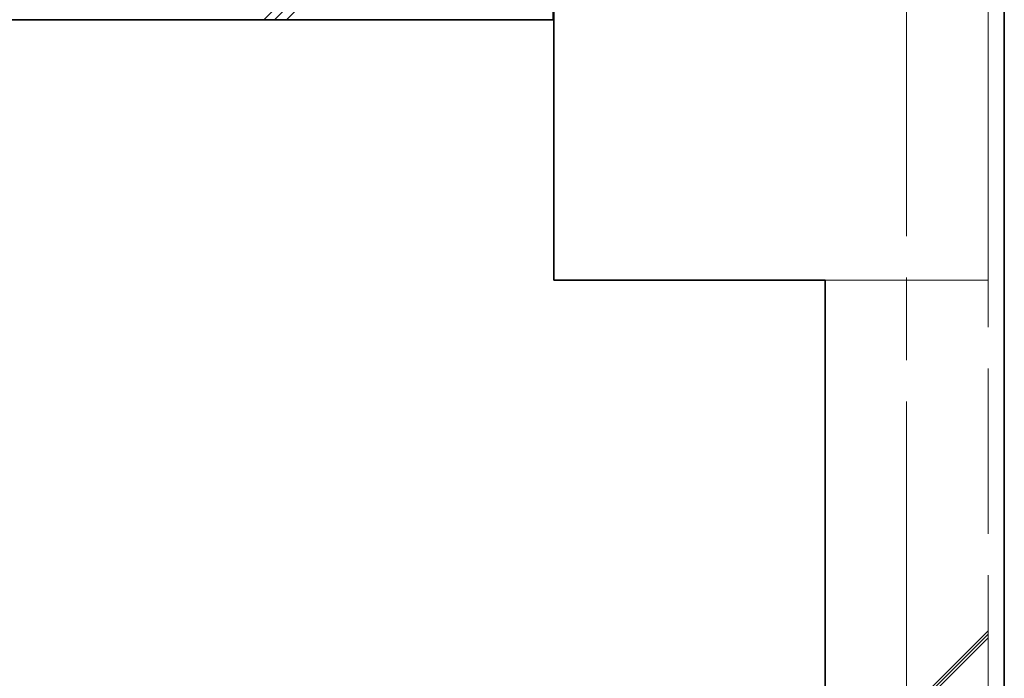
# Model space of a CAD drawing. Header units: millimetres. Extents: x -38341 to 3709, y -10682 to 48718.
# Tile 21 of 118: x -21269 to -20362, y 8393 to 9000. Entities that reach past the tile are written whole.
import ezdxf

# ---------------------------------------------------------------- set-up
doc = ezdxf.new("R2010")
doc.units = ezdxf.units.MM
doc.header["$LTSCALE"] = 50
doc.linetypes.add('ISO-02 破線', pattern=[3.81, 3.048, -0.762])
doc.linetypes.add('ISO-08 一点鎖線', pattern=[9.144, 6.096, -0.762, 1.524, -0.762])
doc.layers.add('00ライン-グリッド-線', color=13, linetype='ISO-08 一点鎖線', lineweight=5, true_color=0xff5454)
for name, color, linetype, lineweight in [('02モデリング-03スラブ', 7, 'Continuous', 5), ('02モデリング-03スラブ_ハッチング', 7, 'Continuous', 5), ('02モデリング-04壁-外部', 7, 'Continuous', 5), ('02モデリング-04壁-外部_ハッチング', 7, 'Continuous', 5), ('02モデリング-10梁', 7, 'Continuous', 18), ('02モデリング-10梁_ハッチング', 7, 'Continuous', 5), ('断面スタイル', 7, 'Continuous', 35)]:
    doc.layers.add(name, color=color, linetype=linetype, lineweight=lineweight)
doc.styles.get("Standard").update_dxf_attribs({"font": 'txt', "bigfont": 'BIGFONT.SHX'})

# ---------------------------------------------------------------- blocks, each defined once
blk = doc.blocks.new('Section-3')
at = {"layer": '02モデリング-03スラブ', "color": 7, "linetype": 'Continuous', "lineweight": 5, "transparency": 33554687}
blk.add_line((-3952.5, 9000), (-2385, 9000), dxfattribs=at)
at = {"layer": '02モデリング-04壁-外部', "color": 7, "linetype": 'Continuous', "lineweight": 5, "transparency": 33554687}
blk.add_line((-2385, 9000), (-2385, 9180), dxfattribs=at)
blk = doc.blocks.new('Section-4')
at = {"color": 255, "linetype": 'Continuous', "lineweight": 5, "transparency": 33554687}
blk.add_wipeout([(-1985, 6240), (-1985, 8760), (-2135, 8760), (-2135, 6240)], dxfattribs=at).dxf.layer = '02モデリング-04壁-外部_ハッチング'
at = {"layer": '02モデリング-04壁-外部_ハッチング', "linetype": 'Continuous', "lineweight": 5, "transparency": 33554687}
h = blk.add_hatch(dxfattribs=at)
h.set_pattern_fill('鉄筋コンクリート [CN] HF-壁用', angle=90, style=0, pattern_type=2)
h.set_pattern_definition([(45, (-2023.7, 7532.87), (-21689, -20726.47), []), (45, (-2024.64, 7535.36), (-21689, -20726.47), []), (45, (-2026.2, 7536.9), (-21689, -20726.47), [])])
h.paths.add_polyline_path([(-1985, 6240), (-1985, 8760), (-2135, 8760), (-2135, 6240)])
at = {"color": 255, "linetype": 'Continuous', "lineweight": 5, "transparency": 33554687}
blk.add_wipeout([(-1985, 6240), (-1985, 9360), (-1970, 9360), (-1970, 6240)], dxfattribs=at).dxf.layer = '02モデリング-04壁-外部_ハッチング'
at = {"color": 255, "linetype": 'Continuous', "lineweight": 5}
blk.add_wipeout([(-1985, 9360), (-1985, 8760), (-2385, 8760), (-2385, 9360)], dxfattribs=at).dxf.layer = '02モデリング-10梁_ハッチング'
at = {"layer": '02モデリング-10梁_ハッチング', "linetype": 'Continuous', "lineweight": 5}
h = blk.add_hatch(dxfattribs=at)
h.set_pattern_fill('鉄筋コンクリート [CN] HF-スラブ', style=0, pattern_type=2)
h.set_pattern_definition([(45, (-2176.05, 9046.7), (-621.7, 650.7), []), (45, (-2170.9, 9040.6), (-621.8, 650.7), []), (45, (-2167.1, 9033.5), (-621.8, 650.7), [])])
h.paths.add_polyline_path([(-1985, 9360), (-1985, 8760), (-2385, 8760), (-2385, 9360)])
at = {"color": 255, "linetype": 'Continuous', "lineweight": 5, "transparency": 33554687}
blk.add_wipeout([(-3940, 9000), (-2421.94, 9000), (-2385.5, 9000), (-2385.5, 9180), (-2421.94, 9180), (-3940, 9180)], dxfattribs=at).dxf.layer = '02モデリング-03スラブ_ハッチング'
at = {"layer": '02モデリング-03スラブ_ハッチング', "linetype": 'Continuous', "lineweight": 5, "transparency": 33554687}
h = blk.add_hatch(dxfattribs=at)
h.set_pattern_fill('鉄筋コンクリート [CN] HF-スラブ', style=0, pattern_type=2)
h.set_pattern_definition([(45, (-3153.8, 9076.7), (-621.7, 650.7), []), (45, (-3148.6, 9070.6), (-621.8, 650.7), []), (45, (-3144.85, 9063.5), (-621.8, 650.7), [])])
h.paths.add_polyline_path([(-3940, 9000), (-2421.94, 9000), (-2385.5, 9000), (-2385.5, 9180), (-2421.94, 9180), (-3940, 9180)])
blk = doc.blocks.new('Section-5')
at = {"layer": '02モデリング-03スラブ', "color": 7, "linetype": 'Continuous', "lineweight": 5, "transparency": 33554687}
for p, q in [((-2385.5, 9000), (-2385.5, 9180)), ((-3940, 9000), (-2421.94, 9000)), ((-2421.94, 9000), (-2385.5, 9000))]:
    blk.add_line(p, q, dxfattribs=at)
at = {"layer": '02モデリング-04壁-外部', "color": 7, "linetype": 'ISO-02 破線', "lineweight": 18, "transparency": 33554687}
blk.add_line((-1985, 6240), (-1985, 9360), dxfattribs=at)
at = {"layer": '02モデリング-04壁-外部', "color": 7, "linetype": 'Continuous', "lineweight": 25, "transparency": 33554687}
blk.add_line((-1970, 6240), (-1970, 9360), dxfattribs=at)
at = {"layer": '02モデリング-04壁-外部', "color": 7, "linetype": 'Continuous', "lineweight": 18, "transparency": 33554687}
blk.add_line((-2135, 6240), (-2135, 8760), dxfattribs=at)
at = {"layer": '02モデリング-04壁-外部', "color": 7, "linetype": 'Continuous', "lineweight": 5, "transparency": 33554687}
blk.add_line((-2135, 8760), (-1985, 8760), dxfattribs=at)
at = {"layer": '02モデリング-10梁', "color": 7, "linetype": 'Continuous', "lineweight": 18, "transparency": 33554687}
for p, q in [((-2385, 8760), (-2385, 9360)), ((-1985, 9360), (-1985, 8760)), ((-1985, 8760), (-2385, 8760))]:
    blk.add_line(p, q, dxfattribs=at)
at = {"layer": '断面スタイル', "transparency": 33554687, "flags": 128}
for points in [[(-13785, 12571.69), (-8835, 12571.69), (-8835, 12591.84), (-2135, 12591.84), (-2135, 13060), (-2227, 13060), (-2227, 13065.4), (-2236.37, 13065.4), (-2236.37, 13060), (-2285, 13060), (-2284.54, 13175.64), (-2282.04, 13181.86), (-2278.15, 13186.45), (-2266.7, 13191.31), (-1992.99, 13205.96), (-1985.93, 13195.99), (-1985, 13146.35), (-1985, 13210), (-1970, 13210), (-1970, -1000)], [(-2385, -1400), (-2385, 0), (-2135, 0), (-2135, 2520), (-2385, 2520), (-2385, 3120), (-2135, 3120), (-2135, 5640), (-2385, 5640), (-2385, 6240), (-2135, 6240), (-2135, 8760), (-2385, 8760), (-2385, 9360)], [(-2385.5, 9180), (-2385.5, 9000), (-3952.5, 9000), (-3952.5, 6275), (-4030, 6275), (-4030, 6240), (-3940, 6240), (-3940, 6060), (-2385.5, 6060), (-2385.5, 5880), (-3952.5, 5880), (-3952.5, 3120), (-3940, 3120), (-3940, 2940), (-2385.19, 2940), (-2385.19, 2760), (-4300, 2760), (-4300, 2940), (-7360, 2940), (-7360, 0), (-2385.5, 0), (-2385.5, -180), (-8835, -180), (-8835, -1400)]]:
    blk.add_lwpolyline(points, dxfattribs=at)
blk = doc.blocks.new('グリッド線-4')
at = {"layer": '00ライン-グリッド-線', "transparency": 33554687}
blk.add_line((0, 0), (0, -14980), dxfattribs=at)
at = {"layer": '00ライン-グリッド-線', "color": 0, "flags": 1}
for tag in ['instanceID', 'IFC_UUID']:
    blk.add_attdef(tag, (-3334.07, -22934.36), '', height=0.18, dxfattribs=at)

msp = doc.modelspace()

# ---------------------------------------------------------------- block references
at = {"layer": '02モデリング-03スラブ', "color": 7, "transparency": 33554687}
msp.add_blockref('Section-3', (-18391.964, 0), dxfattribs=at)

# ---------------------------------------------------------------- next in the draw order: block references
msp.add_blockref('Section-4', (-18391.964, 0), dxfattribs=at)

# ---------------------------------------------------------------- next in the draw order: block references
msp.add_blockref('Section-5', (-18391.964, 0), dxfattribs=at)

# ---------------------------------------------------------------- next in the draw order: block references
at = {"layer": '00ライン-グリッド-線'}
msp.add_blockref('グリッド線-4', (-20451.964, 13220), dxfattribs=at)

doc.saveas('drawing.dxf')
